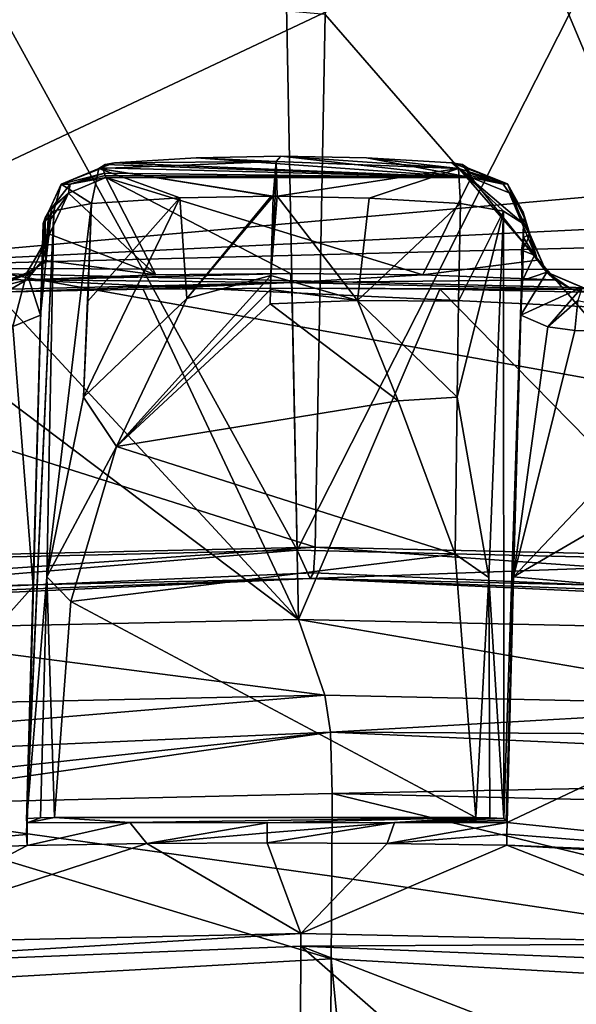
# Model space of a CAD drawing. Header units: millimetres. Extents: x -147 to 294, y -82 to 275.
# Tile 175 of 256: x 233.49 to 236.37, y 158.49 to 163.58. Entities that reach past the tile are written whole.
import ezdxf

# ---------------------------------------------------------------- set-up
doc = ezdxf.new("R2010")
doc.units = ezdxf.units.MM
doc.header["$LTSCALE"] = 67.506716
for name, color, linetype in [('1826', 7, 'CONTINUOUS'), ('1827', 7, 'CONTINUOUS'), ('3301', 7, 'CONTINUOUS'), ('3302', 7, 'CONTINUOUS'), ('3434', 7, 'CONTINUOUS'), ('3435', 7, 'CONTINUOUS'), ('3436', 7, 'CONTINUOUS'), ('3437', 7, 'CONTINUOUS'), ('3841', 7, 'CONTINUOUS'), ('3842', 7, 'CONTINUOUS'), ('3887', 7, 'CONTINUOUS'), ('3891', 7, 'CONTINUOUS'), ('3892', 7, 'CONTINUOUS'), ('3893', 7, 'CONTINUOUS'), ('3896', 7, 'CONTINUOUS'), ('3897', 7, 'CONTINUOUS'), ('3898', 7, 'CONTINUOUS'), ('3899', 7, 'CONTINUOUS'), ('3900', 7, 'CONTINUOUS'), ('3902', 7, 'CONTINUOUS'), ('3903', 7, 'CONTINUOUS'), ('3948', 7, 'CONTINUOUS'), ('3954', 7, 'CONTINUOUS'), ('3955', 7, 'CONTINUOUS'), ('3956', 7, 'CONTINUOUS'), ('3957', 7, 'CONTINUOUS'), ('3958', 7, 'CONTINUOUS'), ('3959', 7, 'CONTINUOUS'), ('3960', 7, 'CONTINUOUS'), ('3961', 7, 'CONTINUOUS'), ('3962', 7, 'CONTINUOUS'), ('3963', 7, 'CONTINUOUS'), ('3964', 7, 'CONTINUOUS'), ('3967', 7, 'CONTINUOUS'), ('3968', 7, 'CONTINUOUS'), ('3969', 7, 'CONTINUOUS'), ('3970', 7, 'CONTINUOUS'), ('3971', 7, 'CONTINUOUS'), ('3972', 7, 'CONTINUOUS'), ('3973', 7, 'CONTINUOUS'), ('3974', 7, 'CONTINUOUS'), ('3975', 7, 'CONTINUOUS'), ('3976', 7, 'CONTINUOUS'), ('3979', 7, 'CONTINUOUS'), ('3984', 7, 'CONTINUOUS'), ('3985', 7, 'CONTINUOUS'), ('3986', 7, 'CONTINUOUS'), ('3987', 7, 'CONTINUOUS'), ('3988', 7, 'CONTINUOUS'), ('3989', 7, 'CONTINUOUS'), ('4007', 7, 'CONTINUOUS'), ('4008', 7, 'CONTINUOUS'), ('4009', 7, 'CONTINUOUS'), ('4030', 7, 'CONTINUOUS'), ('761', 7, 'CONTINUOUS'), ('802', 7, 'CONTINUOUS')]:
    doc.layers.add(name, color=color, linetype=linetype)

msp = doc.modelspace()

# ---------------------------------------------------------------- linework, layer by layer
at = {"layer": '1826', "linetype": 'CONTINUOUS'}
for points in [[(235.0756, 163.6096, -23.0931), (222.8651, 164.705, -22.895), (235.0227, 160.8548, -23.5972), (235.0756, 163.6096, -23.0931)], [(235.0227, 160.8548, -23.5972), (222.8651, 164.705, -22.895), (232.5081, 160.7972, -23.4163), (235.0227, 160.8548, -23.5972)]]:
    msp.add_3dface(points, dxfattribs=at)
at = {"layer": '1827', "linetype": 'CONTINUOUS'}
for points in [[(235.1408, 166.4508, -22.4756), (235.0756, 163.6096, -23.0931), (237.5196, 160.7972, -23.944), (235.1408, 166.4508, -22.4756)], [(247.0596, 164.7051, -25.4426), (235.1408, 166.4508, -22.4756), (243.4814, 159.4562, -25.6096), (247.0596, 164.7051, -25.4426)], [(243.4814, 159.4562, -25.6096), (235.1408, 166.4508, -22.4756), (240.0061, 160.6226, -24.4588), (243.4814, 159.4562, -25.6096)], [(240.0061, 160.6226, -24.4588), (235.1408, 166.4508, -22.4756), (237.5196, 160.7972, -23.944), (240.0061, 160.6226, -24.4588)], [(235.0756, 163.6096, -23.0931), (235.0227, 160.8548, -23.5972), (237.5196, 160.7972, -23.944), (235.0756, 163.6096, -23.0931)]]:
    msp.add_3dface(points, dxfattribs=at)
at = {"layer": '3301', "linetype": 'CONTINUOUS'}
for points in [[(235.0227, 160.8548, -23.5972), (232.5081, 160.7972, -23.4163), (229.9816, 160.5039, -23.4704), (235.0227, 160.8548, -23.5972)], [(235.0227, 160.8548, -23.5972), (229.9816, 160.5039, -23.4704), (235.0136, 160.7213, -23.6824), (235.0227, 160.8548, -23.5972)], [(235.0136, 160.7213, -23.6824), (229.9816, 160.5039, -23.4704), (234.9971, 160.6922, -23.8374), (235.0136, 160.7213, -23.6824)], [(229.9816, 160.5039, -23.4704), (229.9903, 160.4632, -23.6452), (234.9971, 160.6922, -23.8374), (229.9816, 160.5039, -23.4704)], [(234.9971, 160.6922, -23.8374), (229.9903, 160.4632, -23.6452), (232.4983, 160.635, -23.6584), (234.9971, 160.6922, -23.8374)]]:
    msp.add_3dface(points, dxfattribs=at)
at = {"layer": '3302', "linetype": 'CONTINUOUS'}
for points in [[(235.0227, 160.8548, -23.5972), (235.0136, 160.7213, -23.6824), (239.9795, 160.5045, -24.5226), (235.0227, 160.8548, -23.5972)], [(237.5196, 160.7972, -23.944), (235.0227, 160.8548, -23.5972), (239.9795, 160.5045, -24.5226), (237.5196, 160.7972, -23.944)], [(235.0136, 160.7213, -23.6824), (234.9971, 160.6922, -23.8374), (239.9795, 160.5045, -24.5226), (235.0136, 160.7213, -23.6824)], [(239.9795, 160.5045, -24.5226), (234.9971, 160.6922, -23.8374), (239.9348, 160.4632, -24.6923), (239.9795, 160.5045, -24.5226)], [(239.9348, 160.4632, -24.6923), (234.9971, 160.6922, -23.8374), (237.4788, 160.635, -24.1829), (239.9348, 160.4632, -24.6923)]]:
    msp.add_3dface(points, dxfattribs=at)
at = {"layer": '3434', "linetype": 'CONTINUOUS'}
for points in [[(234.8637, 164.1835, -25.1161), (234.9298, 160.839, -24.4798), (233.1016, 164.1572, -24.9701), (234.8637, 164.1835, -25.1161)], [(234.9298, 160.839, -24.4798), (232.4273, 160.7813, -24.2992), (233.1016, 164.1572, -24.9701), (234.9298, 160.839, -24.4798)]]:
    msp.add_3dface(points, dxfattribs=at)
at = {"layer": '3435', "linetype": 'CONTINUOUS'}
for points in [[(232.4983, 160.635, -23.6584), (232.4273, 160.7813, -24.2992), (234.9298, 160.839, -24.4798), (232.4983, 160.635, -23.6584)], [(234.9971, 160.6922, -23.8374), (232.4983, 160.635, -23.6584), (234.9298, 160.839, -24.4798), (234.9971, 160.6922, -23.8374)]]:
    msp.add_3dface(points, dxfattribs=at)
at = {"layer": '3436', "linetype": 'CONTINUOUS'}
for points in [[(234.9971, 160.6922, -23.8374), (234.9298, 160.839, -24.4798), (237.4156, 160.7812, -24.8244), (234.9971, 160.6922, -23.8374)], [(237.4788, 160.635, -24.1829), (234.9971, 160.6922, -23.8374), (237.4156, 160.7812, -24.8244), (237.4788, 160.635, -24.1829)]]:
    msp.add_3dface(points, dxfattribs=at)
at = {"layer": '3437', "linetype": 'CONTINUOUS'}
for points in [[(234.9298, 160.839, -24.4798), (234.8637, 164.1835, -25.1161), (236.6156, 164.1571, -25.3401), (234.9298, 160.839, -24.4798)], [(237.4156, 160.7812, -24.8244), (234.9298, 160.839, -24.4798), (236.6156, 164.1571, -25.3401), (237.4156, 160.7812, -24.8244)]]:
    msp.add_3dface(points, dxfattribs=at)
at = {"layer": '3841', "linetype": 'CONTINUOUS'}
for points in [[(235.0162, 138.6168, -23.658), (237.0913, 138.5441, -23.9776), (235.1066, 158.726, -22.7989), (235.0162, 138.6168, -23.658)], [(235.1066, 158.726, -22.7989), (237.0913, 138.5441, -23.9776), (239.7069, 158.4645, -23.589), (235.1066, 158.726, -22.7989)]]:
    msp.add_3dface(points, dxfattribs=at)
at = {"layer": '3842', "linetype": 'CONTINUOUS'}
msp.add_3dface([(235.0162, 138.6168, -23.658), (235.1066, 158.726, -22.7989), (230.4278, 158.4627, -22.6139), (235.0162, 138.6168, -23.658)], dxfattribs=at)
at = {"layer": '3887', "linetype": 'CONTINUOUS'}
msp.add_3dface([(236.367, 161.9744, -25.4701), (236.3826, 162.1304, -25.3733), (237.2301, 161.9462, -25.583), (236.367, 161.9744, -25.4701)], dxfattribs=at)
at = {"layer": '3891', "linetype": 'CONTINUOUS'}
for points in [[(236.0876, 162.0545, -25.4177), (236.2281, 161.9948, -25.4487), (236.0496, 160.7008, -25.78), (236.0876, 162.0545, -25.4177)], [(236.2281, 161.9948, -25.4487), (236.367, 161.9744, -25.4701), (236.0496, 160.7008, -25.78), (236.2281, 161.9948, -25.4487)], [(236.367, 161.9744, -25.4701), (237.2301, 161.9462, -25.583), (236.0496, 160.7008, -25.78), (236.367, 161.9744, -25.4701)], [(237.2301, 161.9462, -25.583), (238.109, 161.9024, -25.7142), (236.0496, 160.7008, -25.78), (237.2301, 161.9462, -25.583)], [(238.109, 161.9024, -25.7142), (238.2829, 160.4993, -26.0919), (236.0496, 160.7008, -25.78), (238.109, 161.9024, -25.7142)], [(236.0496, 160.7008, -25.78), (238.2829, 160.4993, -26.0919), (236.017, 159.43, -26.0875), (236.0496, 160.7008, -25.78)], [(238.2829, 160.4993, -26.0919), (238.4114, 159.1815, -26.45), (236.017, 159.43, -26.0875), (238.2829, 160.4993, -26.0919)], [(236.017, 159.43, -26.0875), (238.4114, 159.1815, -26.45), (236.0157, 159.3701, -26.1011), (236.017, 159.43, -26.0875)], [(236.0157, 159.3701, -26.1011), (238.4114, 159.1815, -26.45), (236.0152, 159.3127, -26.1118), (236.0157, 159.3701, -26.1011)], [(236.0152, 159.3127, -26.1118), (238.4114, 159.1815, -26.45), (237.1825, 159.2647, -26.2649), (236.0152, 159.3127, -26.1118)]]:
    msp.add_3dface(points, dxfattribs=at)
at = {"layer": '3892', "linetype": 'CONTINUOUS'}
for points in [[(236.1319, 162.4718, -25.0067), (236.1576, 162.3643, -25.0569), (236.1175, 162.4312, -25.1089), (236.1319, 162.4718, -25.0067)], [(236.1175, 162.4312, -25.1089), (236.1576, 162.3643, -25.0569), (236.0909, 162.3902, -25.1955), (236.1175, 162.4312, -25.1089)], [(236.0909, 162.3902, -25.1955), (236.1576, 162.3643, -25.0569), (236.0956, 162.2337, -25.3275), (236.0909, 162.3902, -25.1955)], [(236.1576, 162.3643, -25.0569), (236.2217, 162.2761, -25.1154), (236.0956, 162.2337, -25.3275), (236.1576, 162.3643, -25.0569)], [(236.4052, 162.1998, -25.2024), (236.0876, 162.0545, -25.4177), (236.2217, 162.2761, -25.1154), (236.4052, 162.1998, -25.2024)], [(236.2217, 162.2761, -25.1154), (236.0876, 162.0545, -25.4177), (236.0956, 162.2337, -25.3275), (236.2217, 162.2761, -25.1154)], [(236.4052, 162.1998, -25.2024), (236.2281, 161.9948, -25.4487), (236.0876, 162.0545, -25.4177), (236.4052, 162.1998, -25.2024)], [(236.4052, 162.1998, -25.2024), (236.3826, 162.1304, -25.3733), (236.2281, 161.9948, -25.4487), (236.4052, 162.1998, -25.2024)], [(236.3826, 162.1304, -25.3733), (236.367, 161.9744, -25.4701), (236.2281, 161.9948, -25.4487), (236.3826, 162.1304, -25.3733)]]:
    msp.add_3dface(points, dxfattribs=at)
at = {"layer": '3893', "linetype": 'CONTINUOUS'}
for points in [[(236.1576, 162.3643, -25.0569), (236.1319, 162.4718, -25.0067), (236.1337, 162.4687, -24.9899), (236.1576, 162.3643, -25.0569)], [(236.135, 162.4735, -24.9723), (236.2212, 162.2772, -25.0093), (236.1337, 162.4687, -24.9899), (236.135, 162.4735, -24.9723)], [(236.2212, 162.2772, -25.0093), (236.1576, 162.3643, -25.0569), (236.1337, 162.4687, -24.9899), (236.2212, 162.2772, -25.0093)], [(236.2217, 162.2761, -25.1154), (236.1576, 162.3643, -25.0569), (236.2212, 162.2772, -25.0093), (236.2217, 162.2761, -25.1154)], [(236.4192, 162.1927, -25.0444), (236.2217, 162.2761, -25.1154), (236.2212, 162.2772, -25.0093), (236.4192, 162.1927, -25.0444)], [(236.4052, 162.1998, -25.2024), (236.2217, 162.2761, -25.1154), (236.4192, 162.1927, -25.0444), (236.4052, 162.1998, -25.2024)]]:
    msp.add_3dface(points, dxfattribs=at)
at = {"layer": '3896', "linetype": 'CONTINUOUS'}
for points in [[(234.9024, 162.1939, -24.7375), (234.9369, 160.4809, -24.4117), (235.6676, 162.1888, -24.8258), (234.9024, 162.1939, -24.7375)], [(234.9369, 160.4809, -24.4117), (237.4, 160.4264, -24.7533), (235.6676, 162.1888, -24.8258), (234.9369, 160.4809, -24.4117)], [(237.4, 160.4264, -24.7533), (236.4314, 162.174, -24.9292), (235.6676, 162.1888, -24.8258), (237.4, 160.4264, -24.7533)]]:
    msp.add_3dface(points, dxfattribs=at)
at = {"layer": '3897', "linetype": 'CONTINUOUS'}
for points in [[(237.4, 160.4264, -24.7533), (234.9369, 160.4809, -24.4117), (237.5336, 160.035, -23.45), (237.4, 160.4264, -24.7533)], [(234.9369, 160.4809, -24.4117), (235.0739, 160.0897, -23.1097), (237.5336, 160.035, -23.45), (234.9369, 160.4809, -24.4117)]]:
    msp.add_3dface(points, dxfattribs=at)
at = {"layer": '3898', "linetype": 'CONTINUOUS'}
for points in [[(235.0739, 160.0897, -23.1097), (234.9369, 160.4809, -24.4117), (232.458, 160.4264, -24.2327), (235.0739, 160.0897, -23.1097)], [(232.5974, 160.0351, -22.9303), (235.0739, 160.0897, -23.1097), (232.458, 160.4264, -24.2327), (232.5974, 160.0351, -22.9303)]]:
    msp.add_3dface(points, dxfattribs=at)
at = {"layer": '3899', "linetype": 'CONTINUOUS'}
for points in [[(235.0739, 160.0897, -23.1097), (232.5974, 160.0351, -22.9303), (230.1236, 159.6771, -22.6495), (235.0739, 160.0897, -23.1097)], [(235.1018, 159.8972, -22.8446), (235.0739, 160.0897, -23.1097), (230.1236, 159.6771, -22.6495), (235.1018, 159.8972, -22.8446)], [(230.1485, 159.3608, -22.5632), (235.1018, 159.8972, -22.8446), (230.1236, 159.6771, -22.6495), (230.1485, 159.3608, -22.5632)], [(232.4807, 159.5187, -22.5714), (235.1018, 159.8972, -22.8446), (230.1485, 159.3608, -22.5632), (232.4807, 159.5187, -22.5714)], [(235.1112, 159.5808, -22.7557), (235.1018, 159.8972, -22.8446), (232.4807, 159.5187, -22.5714), (235.1112, 159.5808, -22.7557)]]:
    msp.add_3dface(points, dxfattribs=at)
at = {"layer": '3900', "linetype": 'CONTINUOUS'}
for points in [[(237.5336, 160.035, -23.45), (235.0739, 160.0897, -23.1097), (235.1018, 159.8972, -22.8446), (237.5336, 160.035, -23.45)], [(239.9664, 159.872, -23.9516), (237.5336, 160.035, -23.45), (235.1018, 159.8972, -22.8446), (239.9664, 159.872, -23.9516)], [(239.9664, 159.872, -23.9516), (235.1018, 159.8972, -22.8446), (240.0114, 159.6771, -23.6907), (239.9664, 159.872, -23.9516)], [(235.1018, 159.8972, -22.8446), (235.1112, 159.5808, -22.7557), (240.0114, 159.6771, -23.6907), (235.1018, 159.8972, -22.8446)], [(240.0114, 159.6771, -23.6907), (235.1112, 159.5808, -22.7557), (237.7224, 159.5187, -23.1233), (240.0114, 159.6771, -23.6907)]]:
    msp.add_3dface(points, dxfattribs=at)
at = {"layer": '3902', "linetype": 'CONTINUOUS'}
for points in [[(239.7069, 158.4645, -23.589), (235.1112, 159.5808, -22.7557), (235.1087, 159.1529, -22.779), (239.7069, 158.4645, -23.589)], [(235.1112, 159.5808, -22.7557), (239.7069, 158.4645, -23.589), (237.7224, 159.5187, -23.1233), (235.1112, 159.5808, -22.7557)], [(235.1066, 158.726, -22.7989), (239.7069, 158.4645, -23.589), (235.1087, 159.1529, -22.779), (235.1066, 158.726, -22.7989)]]:
    msp.add_3dface(points, dxfattribs=at)
at = {"layer": '3903', "linetype": 'CONTINUOUS'}
for points in [[(235.1112, 159.5808, -22.7557), (232.4807, 159.5187, -22.5714), (235.1087, 159.1529, -22.779), (235.1112, 159.5808, -22.7557)], [(230.4278, 158.4627, -22.6139), (235.1066, 158.726, -22.7989), (232.4807, 159.5187, -22.5714), (230.4278, 158.4627, -22.6139)], [(232.4807, 159.5187, -22.5714), (235.1066, 158.726, -22.7989), (235.1087, 159.1529, -22.779), (232.4807, 159.5187, -22.5714)]]:
    msp.add_3dface(points, dxfattribs=at)
at = {"layer": '3948', "linetype": 'CONTINUOUS'}
for points in [[(233.5322, 159.3125, -25.8494), (232.5631, 158.8044, -24.117), (232.3212, 159.263, -25.7545), (233.5322, 159.3125, -25.8494)], [(234.9483, 158.856, -24.2862), (232.5631, 158.8044, -24.117), (234.1512, 159.3227, -25.8967), (234.9483, 158.856, -24.2862)], [(234.1512, 159.3227, -25.8967), (232.5631, 158.8044, -24.117), (233.5322, 159.3125, -25.8494), (234.1512, 159.3227, -25.8967)], [(234.7742, 159.3262, -25.9568), (234.9483, 158.856, -24.2862), (234.1512, 159.3227, -25.8967), (234.7742, 159.3262, -25.9568)], [(235.3958, 159.3227, -26.0277), (234.9483, 158.856, -24.2862), (234.7742, 159.3262, -25.9568), (235.3958, 159.3227, -26.0277)], [(236.0152, 159.3127, -26.1118), (234.9483, 158.856, -24.2862), (235.3958, 159.3227, -26.0277), (236.0152, 159.3127, -26.1118)], [(234.9483, 158.856, -24.2862), (236.0152, 159.3127, -26.1118), (237.3201, 158.8043, -24.6178), (234.9483, 158.856, -24.2862)], [(236.0152, 159.3127, -26.1118), (237.1825, 159.2647, -26.2649), (237.3201, 158.8043, -24.6178), (236.0152, 159.3127, -26.1118)]]:
    msp.add_3dface(points, dxfattribs=at)
at = {"layer": '3954', "linetype": 'CONTINUOUS'}
for points in [[(233.644, 162.4718, -24.7447), (233.5303, 162.2735, -24.8339), (233.6457, 162.4686, -24.728), (233.644, 162.4718, -24.7447)], [(233.6457, 162.4686, -24.728), (233.5303, 162.2735, -24.8339), (233.5557, 162.2768, -24.7287), (233.6457, 162.4686, -24.728)], [(233.6481, 162.4735, -24.7104), (233.6457, 162.4686, -24.728), (233.5557, 162.2768, -24.7287), (233.6481, 162.4735, -24.7104)], [(233.3359, 162.1998, -24.8791), (233.355, 162.1928, -24.7223), (233.5303, 162.2735, -24.8339), (233.3359, 162.1998, -24.8791)], [(233.5303, 162.2735, -24.8339), (233.355, 162.1928, -24.7223), (233.5557, 162.2768, -24.7287), (233.5303, 162.2735, -24.8339)]]:
    msp.add_3dface(points, dxfattribs=at)
at = {"layer": '3955', "linetype": 'CONTINUOUS'}
for points in [[(233.6472, 162.5429, -24.8048), (233.6598, 162.6089, -24.8582), (233.6296, 162.3281, -24.9877), (233.6472, 162.5429, -24.8048)], [(233.644, 162.4718, -24.7447), (233.6472, 162.5429, -24.8048), (233.6296, 162.3281, -24.9877), (233.644, 162.4718, -24.7447)], [(233.5303, 162.2735, -24.8339), (233.644, 162.4718, -24.7447), (233.6296, 162.3281, -24.9877), (233.5303, 162.2735, -24.8339)], [(233.6016, 162.0544, -25.156), (233.5303, 162.2735, -24.8339), (233.6296, 162.3281, -24.9877), (233.6016, 162.0544, -25.156)], [(233.3359, 162.1998, -24.8791), (233.5303, 162.2735, -24.8339), (233.4583, 161.9951, -25.1572), (233.3359, 162.1998, -24.8791)], [(233.4583, 161.9951, -25.1572), (233.5303, 162.2735, -24.8339), (233.6016, 162.0544, -25.156), (233.4583, 161.9951, -25.1572)]]:
    msp.add_3dface(points, dxfattribs=at)
at = {"layer": '3956', "linetype": 'CONTINUOUS'}
for points in [[(233.9404, 162.7663, -24.7975), (233.7554, 162.7329, -24.8724), (233.7458, 162.6853, -24.7615), (233.9404, 162.7663, -24.7975)], [(233.9327, 162.7883, -24.8755), (233.7554, 162.7329, -24.8724), (233.9367, 162.7772, -24.8363), (233.9327, 162.7883, -24.8755)], [(233.9367, 162.7772, -24.8363), (233.7554, 162.7329, -24.8724), (233.9404, 162.7663, -24.7975), (233.9367, 162.7772, -24.8363)], [(233.7554, 162.7329, -24.8724), (233.6429, 162.588, -24.9014), (233.7458, 162.6853, -24.7615), (233.7554, 162.7329, -24.8724)], [(233.6429, 162.588, -24.9014), (233.6598, 162.6089, -24.8582), (233.7458, 162.6853, -24.7615), (233.6429, 162.588, -24.9014)], [(233.6472, 162.5429, -24.8048), (233.6481, 162.4735, -24.7104), (233.7458, 162.6853, -24.7615), (233.6472, 162.5429, -24.8048)], [(233.6598, 162.6089, -24.8582), (233.6472, 162.5429, -24.8048), (233.7458, 162.6853, -24.7615), (233.6598, 162.6089, -24.8582)], [(233.644, 162.4718, -24.7447), (233.6481, 162.4735, -24.7104), (233.6472, 162.5429, -24.8048), (233.644, 162.4718, -24.7447)], [(233.644, 162.4718, -24.7447), (233.6457, 162.4686, -24.728), (233.6481, 162.4735, -24.7104), (233.644, 162.4718, -24.7447)]]:
    msp.add_3dface(points, dxfattribs=at)
at = {"layer": '3957', "linetype": 'CONTINUOUS'}
for points in [[(233.6296, 162.3281, -24.9877), (233.6598, 162.6089, -24.8582), (233.6429, 162.588, -24.9014), (233.6296, 162.3281, -24.9877)], [(233.8245, 161.6301, -25.6944), (233.6341, 160.7017, -25.7973), (233.8645, 162.6322, -25.4252), (233.8245, 161.6301, -25.6944)], [(233.8645, 162.6322, -25.4252), (233.6341, 160.7017, -25.7973), (233.6709, 162.5933, -25.2657), (233.8645, 162.6322, -25.4252)], [(233.8456, 162.1269, -25.5633), (233.8245, 161.6301, -25.6944), (233.8645, 162.6322, -25.4252), (233.8456, 162.1269, -25.5633)], [(233.5289, 159.4405, -25.863), (233.6151, 162.5282, -25.0268), (233.6709, 162.5933, -25.2657), (233.5289, 159.4405, -25.863)], [(233.5312, 159.4522, -25.9052), (233.5289, 159.4405, -25.863), (233.6709, 162.5933, -25.2657), (233.5312, 159.4522, -25.9052)], [(233.6341, 160.7017, -25.7973), (233.5312, 159.4522, -25.9052), (233.6709, 162.5933, -25.2657), (233.6341, 160.7017, -25.7973)], [(233.6016, 162.0544, -25.156), (233.6296, 162.3281, -24.9877), (233.6255, 162.5585, -24.9629), (233.6016, 162.0544, -25.156)], [(233.6151, 162.5282, -25.0268), (233.6016, 162.0544, -25.156), (233.6255, 162.5585, -24.9629), (233.6151, 162.5282, -25.0268)], [(233.6296, 162.3281, -24.9877), (233.6429, 162.588, -24.9014), (233.6255, 162.5585, -24.9629), (233.6296, 162.3281, -24.9877)], [(233.5316, 159.4287, -25.821), (233.6151, 162.5282, -25.0268), (233.5289, 159.4405, -25.863), (233.5316, 159.4287, -25.821)], [(233.6016, 162.0544, -25.156), (233.6151, 162.5282, -25.0268), (233.5316, 159.4287, -25.821), (233.6016, 162.0544, -25.156)], [(233.5636, 160.6512, -25.5173), (233.6016, 162.0544, -25.156), (233.5316, 159.4287, -25.821), (233.5636, 160.6512, -25.5173)]]:
    msp.add_3dface(points, dxfattribs=at)
at = {"layer": '3958', "linetype": 'CONTINUOUS'}
for points in [[(233.9219, 162.8171, -24.9777), (233.9031, 162.8134, -25.2899), (233.7085, 162.7324, -24.9791), (233.9219, 162.8171, -24.9777)], [(233.9031, 162.8134, -25.2899), (233.8645, 162.6322, -25.4252), (233.7085, 162.7324, -24.9791), (233.9031, 162.8134, -25.2899)], [(233.9843, 162.843, -25.0774), (233.9031, 162.8134, -25.2899), (233.9359, 162.8333, -25.0375), (233.9843, 162.843, -25.0774)], [(233.9359, 162.8333, -25.0375), (233.9031, 162.8134, -25.2899), (233.9219, 162.8171, -24.9777), (233.9359, 162.8333, -25.0375)], [(233.6709, 162.5933, -25.2657), (233.6151, 162.5282, -25.0268), (233.7085, 162.7324, -24.9791), (233.6709, 162.5933, -25.2657)], [(233.8645, 162.6322, -25.4252), (233.6709, 162.5933, -25.2657), (233.7085, 162.7324, -24.9791), (233.8645, 162.6322, -25.4252)]]:
    msp.add_3dface(points, dxfattribs=at)
at = {"layer": '3959', "linetype": 'CONTINUOUS'}
for points in [[(234.821, 162.8493, -25.5135), (233.9843, 162.843, -25.0774), (234.4071, 162.8679, -25.2114), (234.821, 162.8493, -25.5135)], [(234.8447, 162.8763, -25.2876), (234.821, 162.8493, -25.5135), (234.4071, 162.8679, -25.2114), (234.8447, 162.8763, -25.2876)], [(233.8645, 162.6322, -25.4252), (233.9031, 162.8134, -25.2899), (234.3222, 162.6605, -25.5703), (233.8645, 162.6322, -25.4252)], [(233.9031, 162.8134, -25.2899), (233.9843, 162.843, -25.0774), (234.821, 162.8493, -25.5135), (233.9031, 162.8134, -25.2899)], [(234.8061, 162.6703, -25.6548), (233.9031, 162.8134, -25.2899), (234.821, 162.8493, -25.5135), (234.8061, 162.6703, -25.6548)], [(234.3222, 162.6605, -25.5703), (233.9031, 162.8134, -25.2899), (234.7959, 162.6703, -25.6537), (234.3222, 162.6605, -25.5703)], [(234.7959, 162.6703, -25.6537), (233.9031, 162.8134, -25.2899), (234.8061, 162.6703, -25.6548), (234.7959, 162.6703, -25.6537)]]:
    msp.add_3dface(points, dxfattribs=at)
at = {"layer": '3960', "linetype": 'CONTINUOUS'}
for points in [[(233.8245, 161.6301, -25.6944), (233.8456, 162.1269, -25.5633), (234.3222, 162.6605, -25.5703), (233.8245, 161.6301, -25.6944)], [(233.8245, 161.6301, -25.6944), (234.3222, 162.6605, -25.5703), (234.3587, 162.1411, -25.7309), (233.8245, 161.6301, -25.6944)], [(233.8456, 162.1269, -25.5633), (233.8645, 162.6322, -25.4252), (234.3222, 162.6605, -25.5703), (233.8456, 162.1269, -25.5633)], [(234.3222, 162.6605, -25.5703), (234.7959, 162.6703, -25.6537), (234.3587, 162.1411, -25.7309), (234.3222, 162.6605, -25.5703)], [(234.7959, 162.6703, -25.6537), (234.8061, 162.6703, -25.6548), (234.3587, 162.1411, -25.7309), (234.7959, 162.6703, -25.6537)], [(234.3587, 162.1411, -25.7309), (234.8061, 162.6703, -25.6548), (234.7936, 162.2595, -25.7722), (234.3587, 162.1411, -25.7309)]]:
    msp.add_3dface(points, dxfattribs=at)
at = {"layer": '3961', "linetype": 'CONTINUOUS'}
for points in [[(234.3587, 162.1411, -25.7309), (234.7936, 162.2595, -25.7722), (233.9955, 161.3754, -25.7857), (234.3587, 162.1411, -25.7309)], [(233.9955, 161.3754, -25.7857), (234.7936, 162.2595, -25.7722), (234.7917, 162.1871, -25.7893), (233.9955, 161.3754, -25.7857)], [(233.8245, 161.6301, -25.6944), (234.3587, 162.1411, -25.7309), (233.9955, 161.3754, -25.7857), (233.8245, 161.6301, -25.6944)], [(234.7906, 162.1133, -25.7997), (233.9955, 161.3754, -25.7857), (234.7917, 162.1871, -25.7893), (234.7906, 162.1133, -25.7997)], [(233.6341, 160.7017, -25.7973), (233.8245, 161.6301, -25.6944), (233.9955, 161.3754, -25.7857), (233.6341, 160.7017, -25.7973)], [(233.7586, 160.5729, -25.8366), (233.6341, 160.7017, -25.7973), (233.9955, 161.3754, -25.7857), (233.7586, 160.5729, -25.8366)], [(233.5312, 159.4522, -25.9052), (233.6341, 160.7017, -25.7973), (233.602, 159.4549, -25.9224), (233.5312, 159.4522, -25.9052)], [(233.602, 159.4549, -25.9224), (233.6341, 160.7017, -25.7973), (233.6741, 159.4558, -25.9333), (233.602, 159.4549, -25.9224)], [(233.6741, 159.4558, -25.9333), (233.6341, 160.7017, -25.7973), (233.7586, 160.5729, -25.8366), (233.6741, 159.4558, -25.9333)]]:
    msp.add_3dface(points, dxfattribs=at)
at = {"layer": '3962', "linetype": 'CONTINUOUS'}
for points in [[(233.5316, 159.4287, -25.821), (233.5289, 159.4405, -25.863), (233.5312, 159.4522, -25.9052), (233.5316, 159.4287, -25.821)], [(233.5316, 159.4287, -25.821), (233.5312, 159.4522, -25.9052), (233.602, 159.4549, -25.9224), (233.5316, 159.4287, -25.821)], [(233.5316, 159.4287, -25.821), (233.602, 159.4549, -25.9224), (233.6741, 159.4558, -25.9333), (233.5316, 159.4287, -25.821)], [(233.5316, 159.4287, -25.821), (233.6741, 159.4558, -25.9333), (234.0632, 159.4311, -25.8857), (233.5316, 159.4287, -25.821)], [(234.0632, 159.4311, -25.8857), (233.6741, 159.4558, -25.9333), (235.8549, 159.4558, -26.1629), (234.0632, 159.4311, -25.8857)], [(234.7747, 159.4285, -25.9512), (234.0632, 159.4311, -25.8857), (235.8549, 159.4558, -26.1629), (234.7747, 159.4285, -25.9512)], [(235.4344, 159.4305, -26.0279), (234.7747, 159.4285, -25.9512), (235.8549, 159.4558, -26.1629), (235.4344, 159.4305, -26.0279)], [(235.9276, 159.4549, -26.1673), (235.4344, 159.4305, -26.0279), (235.8549, 159.4558, -26.1629), (235.9276, 159.4549, -26.1673)], [(236.0004, 159.4522, -26.1652), (235.4344, 159.4305, -26.0279), (235.9276, 159.4549, -26.1673), (236.0004, 159.4522, -26.1652)], [(236.011, 159.4412, -26.1268), (235.4344, 159.4305, -26.0279), (236.0004, 159.4522, -26.1652), (236.011, 159.4412, -26.1268)], [(236.017, 159.43, -26.0875), (235.4344, 159.4305, -26.0279), (236.011, 159.4412, -26.1268), (236.017, 159.43, -26.0875)]]:
    msp.add_3dface(points, dxfattribs=at)
at = {"layer": '3963', "linetype": 'CONTINUOUS'}
for points in [[(233.5316, 159.4287, -25.821), (233.5322, 159.3125, -25.8494), (233.5297, 159.3684, -25.8356), (233.5316, 159.4287, -25.821)], [(233.5322, 159.3125, -25.8494), (233.5316, 159.4287, -25.821), (234.0632, 159.4311, -25.8857), (233.5322, 159.3125, -25.8494)], [(234.1512, 159.3227, -25.8967), (233.5322, 159.3125, -25.8494), (234.0632, 159.4311, -25.8857), (234.1512, 159.3227, -25.8967)], [(234.1512, 159.3227, -25.8967), (234.0632, 159.4311, -25.8857), (234.7747, 159.4285, -25.9512), (234.1512, 159.3227, -25.8967)], [(234.1512, 159.3227, -25.8967), (234.7747, 159.4285, -25.9512), (234.7744, 159.3772, -25.9541), (234.1512, 159.3227, -25.8967)], [(234.7742, 159.3262, -25.9568), (234.1512, 159.3227, -25.8967), (234.7744, 159.3772, -25.9541), (234.7742, 159.3262, -25.9568)]]:
    msp.add_3dface(points, dxfattribs=at)
at = {"layer": '3964', "linetype": 'CONTINUOUS'}
for points in [[(233.4583, 161.9951, -25.1572), (233.6016, 162.0544, -25.156), (233.5636, 160.6512, -25.5173), (233.4583, 161.9951, -25.1572)], [(232.3212, 159.263, -25.7545), (233.4583, 161.9951, -25.1572), (233.5636, 160.6512, -25.5173), (232.3212, 159.263, -25.7545)], [(232.3212, 159.263, -25.7545), (233.5636, 160.6512, -25.5173), (233.5297, 159.3684, -25.8356), (232.3212, 159.263, -25.7545)], [(233.5636, 160.6512, -25.5173), (233.5316, 159.4287, -25.821), (233.5297, 159.3684, -25.8356), (233.5636, 160.6512, -25.5173)], [(233.5322, 159.3125, -25.8494), (232.3212, 159.263, -25.7545), (233.5297, 159.3684, -25.8356), (233.5322, 159.3125, -25.8494)]]:
    msp.add_3dface(points, dxfattribs=at)
at = {"layer": '3967', "linetype": 'CONTINUOUS'}
for points in [[(235.3958, 159.3227, -26.0277), (234.7742, 159.3262, -25.9568), (235.4344, 159.4305, -26.0279), (235.3958, 159.3227, -26.0277)], [(235.4344, 159.4305, -26.0279), (234.7742, 159.3262, -25.9568), (234.7744, 159.3772, -25.9541), (235.4344, 159.4305, -26.0279)], [(234.7747, 159.4285, -25.9512), (235.4344, 159.4305, -26.0279), (234.7744, 159.3772, -25.9541), (234.7747, 159.4285, -25.9512)], [(236.017, 159.43, -26.0875), (235.3958, 159.3227, -26.0277), (235.4344, 159.4305, -26.0279), (236.017, 159.43, -26.0875)], [(236.017, 159.43, -26.0875), (236.0157, 159.3701, -26.1011), (235.3958, 159.3227, -26.0277), (236.017, 159.43, -26.0875)], [(236.0157, 159.3701, -26.1011), (236.0152, 159.3127, -26.1118), (235.3958, 159.3227, -26.0277), (236.0157, 159.3701, -26.1011)]]:
    msp.add_3dface(points, dxfattribs=at)
at = {"layer": '3968', "linetype": 'CONTINUOUS'}
for points in [[(235.7745, 162.6322, -25.6263), (235.9984, 162.5929, -25.5092), (235.7642, 162.1269, -25.7653), (235.7745, 162.6322, -25.6263)], [(235.7642, 162.1269, -25.7653), (235.9984, 162.5929, -25.5092), (235.7575, 161.6302, -25.8979), (235.7642, 162.1269, -25.7653)], [(235.7575, 161.6302, -25.8979), (235.9984, 162.5929, -25.5092), (235.9225, 160.6985, -26.0386), (235.7575, 161.6302, -25.8979)], [(235.9984, 162.5929, -25.5092), (236.0004, 159.4522, -26.1652), (235.9225, 160.6985, -26.0386), (235.9984, 162.5929, -25.5092)], [(236.1018, 162.5262, -25.2843), (236.0004, 159.4522, -26.1652), (235.9984, 162.5929, -25.5092), (236.1018, 162.5262, -25.2843)], [(236.011, 159.4412, -26.1268), (236.0004, 159.4522, -26.1652), (236.1018, 162.5262, -25.2843), (236.011, 159.4412, -26.1268)], [(236.0876, 162.0545, -25.4177), (236.011, 159.4412, -26.1268), (236.1018, 162.5262, -25.2843), (236.0876, 162.0545, -25.4177)], [(236.0956, 162.2337, -25.3275), (236.0876, 162.0545, -25.4177), (236.1018, 162.5262, -25.2843), (236.0956, 162.2337, -25.3275)], [(236.101, 162.4559, -25.2413), (236.0956, 162.2337, -25.3275), (236.1018, 162.5262, -25.2843), (236.101, 162.4559, -25.2413)], [(236.0909, 162.3902, -25.1955), (236.0956, 162.2337, -25.3275), (236.101, 162.4559, -25.2413), (236.0909, 162.3902, -25.1955)], [(236.0876, 162.0545, -25.4177), (236.0496, 160.7008, -25.78), (236.011, 159.4412, -26.1268), (236.0876, 162.0545, -25.4177)], [(236.0496, 160.7008, -25.78), (236.017, 159.43, -26.0875), (236.011, 159.4412, -26.1268), (236.0496, 160.7008, -25.78)]]:
    msp.add_3dface(points, dxfattribs=at)
at = {"layer": '3969', "linetype": 'CONTINUOUS'}
for points in [[(235.9963, 162.7329, -25.1084), (235.8223, 162.7883, -25.0745), (235.8265, 162.7772, -25.0353), (235.9963, 162.7329, -25.1084)], [(235.8309, 162.7663, -24.9966), (235.9963, 162.7329, -25.1084), (235.8265, 162.7772, -25.0353), (235.8309, 162.7663, -24.9966)], [(236.027, 162.6873, -25.002), (235.9963, 162.7329, -25.1084), (235.8309, 162.7663, -24.9966), (236.027, 162.6873, -25.002)], [(236.1003, 162.588, -25.1601), (235.9963, 162.7329, -25.1084), (236.027, 162.6873, -25.002), (236.1003, 162.588, -25.1601)], [(236.135, 162.4735, -24.9723), (236.1003, 162.588, -25.1601), (236.027, 162.6873, -25.002), (236.135, 162.4735, -24.9723)], [(236.1003, 162.588, -25.1601), (236.135, 162.4735, -24.9723), (236.1043, 162.5597, -25.2248), (236.1003, 162.588, -25.1601)], [(236.135, 162.4735, -24.9723), (236.1018, 162.5262, -25.2843), (236.1043, 162.5597, -25.2248), (236.135, 162.4735, -24.9723)], [(236.1319, 162.4718, -25.0067), (236.101, 162.4559, -25.2413), (236.1018, 162.5262, -25.2843), (236.1319, 162.4718, -25.0067)], [(236.1337, 162.4687, -24.9899), (236.1319, 162.4718, -25.0067), (236.1018, 162.5262, -25.2843), (236.1337, 162.4687, -24.9899)], [(236.135, 162.4735, -24.9723), (236.1337, 162.4687, -24.9899), (236.1018, 162.5262, -25.2843), (236.135, 162.4735, -24.9723)], [(236.1175, 162.4312, -25.1089), (236.0909, 162.3902, -25.1955), (236.101, 162.4559, -25.2413), (236.1175, 162.4312, -25.1089)], [(236.1319, 162.4718, -25.0067), (236.1175, 162.4312, -25.1089), (236.101, 162.4559, -25.2413), (236.1319, 162.4718, -25.0067)]]:
    msp.add_3dface(points, dxfattribs=at)
at = {"layer": '3970', "linetype": 'CONTINUOUS'}
for points in [[(235.8223, 162.7883, -25.0745), (235.9963, 162.7329, -25.1084), (235.8115, 162.8171, -25.1767), (235.8223, 162.7883, -25.0745)], [(235.8115, 162.8171, -25.1767), (235.9963, 162.7329, -25.1084), (236.0193, 162.7331, -25.2222), (235.8115, 162.8171, -25.1767)], [(235.9963, 162.7329, -25.1084), (236.1003, 162.588, -25.1601), (236.0193, 162.7331, -25.2222), (235.9963, 162.7329, -25.1084)], [(236.1043, 162.5597, -25.2248), (236.1018, 162.5262, -25.2843), (236.0193, 162.7331, -25.2222), (236.1043, 162.5597, -25.2248)], [(236.1003, 162.588, -25.1601), (236.1043, 162.5597, -25.2248), (236.0193, 162.7331, -25.2222), (236.1003, 162.588, -25.1601)]]:
    msp.add_3dface(points, dxfattribs=at)
at = {"layer": '3971', "linetype": 'CONTINUOUS'}
for points in [[(234.4071, 162.8679, -25.2114), (233.9843, 162.843, -25.0774), (235.8309, 162.7663, -24.9966), (234.4071, 162.8679, -25.2114)], [(234.8447, 162.8763, -25.2876), (234.4071, 162.8679, -25.2114), (235.8309, 162.7663, -24.9966), (234.8447, 162.8763, -25.2876)], [(234.8447, 162.8763, -25.2876), (235.8309, 162.7663, -24.9966), (235.2884, 162.8679, -25.3042), (234.8447, 162.8763, -25.2876)], [(235.2884, 162.8679, -25.3042), (235.8309, 162.7663, -24.9966), (235.7298, 162.843, -25.2612), (235.2884, 162.8679, -25.3042)], [(233.9359, 162.8333, -25.0375), (233.9219, 162.8171, -24.9777), (235.8309, 162.7663, -24.9966), (233.9359, 162.8333, -25.0375)], [(233.9219, 162.8171, -24.9777), (233.9327, 162.7883, -24.8755), (235.8309, 162.7663, -24.9966), (233.9219, 162.8171, -24.9777)], [(233.9843, 162.843, -25.0774), (233.9359, 162.8333, -25.0375), (235.8309, 162.7663, -24.9966), (233.9843, 162.843, -25.0774)], [(235.7298, 162.843, -25.2612), (235.8309, 162.7663, -24.9966), (235.7848, 162.8332, -25.232), (235.7298, 162.843, -25.2612)], [(235.8265, 162.7772, -25.0353), (235.8223, 162.7883, -25.0745), (235.7848, 162.8332, -25.232), (235.8265, 162.7772, -25.0353)], [(235.8223, 162.7883, -25.0745), (235.8115, 162.8171, -25.1767), (235.7848, 162.8332, -25.232), (235.8223, 162.7883, -25.0745)], [(235.8309, 162.7663, -24.9966), (235.8265, 162.7772, -25.0353), (235.7848, 162.8332, -25.232), (235.8309, 162.7663, -24.9966)], [(233.9327, 162.7883, -24.8755), (233.9367, 162.7772, -24.8363), (235.8309, 162.7663, -24.9966), (233.9327, 162.7883, -24.8755)], [(233.9367, 162.7772, -24.8363), (233.9404, 162.7663, -24.7975), (235.8309, 162.7663, -24.9966), (233.9367, 162.7772, -24.8363)]]:
    msp.add_3dface(points, dxfattribs=at)
at = {"layer": '3972', "linetype": 'CONTINUOUS'}
for points in [[(233.9404, 162.7663, -24.7975), (233.7458, 162.6853, -24.7615), (234.199, 162.2624, -24.7279), (233.9404, 162.7663, -24.7975)], [(235.8309, 162.7663, -24.9966), (233.9404, 162.7663, -24.7975), (235.5798, 162.2627, -24.8733), (235.8309, 162.7663, -24.9966)], [(235.5798, 162.2627, -24.8733), (233.9404, 162.7663, -24.7975), (234.8956, 162.2694, -24.8026), (235.5798, 162.2627, -24.8733)], [(234.8956, 162.2694, -24.8026), (233.9404, 162.7663, -24.7975), (234.199, 162.2624, -24.7279), (234.8956, 162.2694, -24.8026)], [(236.1742, 162.3394, -24.9506), (235.8309, 162.7663, -24.9966), (235.5798, 162.2627, -24.8733), (236.1742, 162.3394, -24.9506)], [(236.027, 162.6873, -25.002), (235.8309, 162.7663, -24.9966), (236.1742, 162.3394, -24.9506), (236.027, 162.6873, -25.002)], [(233.7458, 162.6853, -24.7615), (233.6481, 162.4735, -24.7104), (234.199, 162.2624, -24.7279), (233.7458, 162.6853, -24.7615)], [(236.135, 162.4735, -24.9723), (236.027, 162.6873, -25.002), (236.1742, 162.3394, -24.9506), (236.135, 162.4735, -24.9723)], [(234.199, 162.2624, -24.7279), (233.6481, 162.4735, -24.7104), (233.6143, 162.3394, -24.6811), (234.199, 162.2624, -24.7279)], [(233.5304, 162.2367, -24.6525), (234.199, 162.2624, -24.7279), (233.6143, 162.3394, -24.6811), (233.5304, 162.2367, -24.6525)], [(236.2621, 162.2367, -24.9402), (236.1742, 162.3394, -24.9506), (235.5798, 162.2627, -24.8733), (236.2621, 162.2367, -24.9402)]]:
    msp.add_3dface(points, dxfattribs=at)
at = {"layer": '3973', "linetype": 'CONTINUOUS'}
for points in [[(236.2212, 162.2772, -25.0093), (236.135, 162.4735, -24.9723), (236.1742, 162.3394, -24.9506), (236.2212, 162.2772, -25.0093)], [(236.2212, 162.2772, -25.0093), (236.1742, 162.3394, -24.9506), (236.2621, 162.2367, -24.9402), (236.2212, 162.2772, -25.0093)], [(236.4192, 162.1927, -25.0444), (236.2212, 162.2772, -25.0093), (236.3497, 162.1896, -24.93), (236.4192, 162.1927, -25.0444)], [(236.2212, 162.2772, -25.0093), (236.2621, 162.2367, -24.9402), (236.3497, 162.1896, -24.93), (236.2212, 162.2772, -25.0093)], [(236.4314, 162.174, -24.9292), (236.4192, 162.1927, -25.0444), (236.3497, 162.1896, -24.93), (236.4314, 162.174, -24.9292)]]:
    msp.add_3dface(points, dxfattribs=at)
at = {"layer": '3974', "linetype": 'CONTINUOUS'}
for points in [[(235.5798, 162.2627, -24.8733), (234.8956, 162.2694, -24.8026), (234.898, 162.2227, -24.7801), (235.5798, 162.2627, -24.8733)], [(236.2621, 162.2367, -24.9402), (235.5798, 162.2627, -24.8733), (234.898, 162.2227, -24.7801), (236.2621, 162.2367, -24.9402)], [(236.3497, 162.1896, -24.93), (236.2621, 162.2367, -24.9402), (234.898, 162.2227, -24.7801), (236.3497, 162.1896, -24.93)], [(234.9024, 162.1939, -24.7375), (236.3497, 162.1896, -24.93), (234.898, 162.2227, -24.7801), (234.9024, 162.1939, -24.7375)], [(234.9024, 162.1939, -24.7375), (235.6676, 162.1888, -24.8258), (236.3497, 162.1896, -24.93), (234.9024, 162.1939, -24.7375)], [(235.6676, 162.1888, -24.8258), (236.4314, 162.174, -24.9292), (236.3497, 162.1896, -24.93), (235.6676, 162.1888, -24.8258)]]:
    msp.add_3dface(points, dxfattribs=at)
at = {"layer": '3975', "linetype": 'CONTINUOUS'}
for points in [[(234.8956, 162.2694, -24.8026), (234.199, 162.2624, -24.7279), (233.5304, 162.2367, -24.6525), (234.8956, 162.2694, -24.8026)], [(234.8956, 162.2694, -24.8026), (233.5304, 162.2367, -24.6525), (234.898, 162.2227, -24.7801), (234.8956, 162.2694, -24.8026)], [(234.1329, 162.1888, -24.6643), (234.898, 162.2227, -24.7801), (233.3675, 162.1741, -24.6067), (234.1329, 162.1888, -24.6643)], [(233.3675, 162.1741, -24.6067), (234.898, 162.2227, -24.7801), (233.4475, 162.1898, -24.6245), (233.3675, 162.1741, -24.6067)], [(234.898, 162.2227, -24.7801), (233.5304, 162.2367, -24.6525), (233.4475, 162.1898, -24.6245), (234.898, 162.2227, -24.7801)], [(234.9024, 162.1939, -24.7375), (234.898, 162.2227, -24.7801), (234.1329, 162.1888, -24.6643), (234.9024, 162.1939, -24.7375)]]:
    msp.add_3dface(points, dxfattribs=at)
at = {"layer": '3976', "linetype": 'CONTINUOUS'}
for points in [[(234.9369, 160.4809, -24.4117), (234.9024, 162.1939, -24.7375), (234.1329, 162.1888, -24.6643), (234.9369, 160.4809, -24.4117)], [(232.458, 160.4264, -24.2327), (234.9369, 160.4809, -24.4117), (232.7181, 162.1532, -24.5701), (232.458, 160.4264, -24.2327)], [(234.9369, 160.4809, -24.4117), (233.3675, 162.1741, -24.6067), (232.7181, 162.1532, -24.5701), (234.9369, 160.4809, -24.4117)], [(234.9369, 160.4809, -24.4117), (234.1329, 162.1888, -24.6643), (233.3675, 162.1741, -24.6067), (234.9369, 160.4809, -24.4117)]]:
    msp.add_3dface(points, dxfattribs=at)
at = {"layer": '3979', "linetype": 'CONTINUOUS'}
for points in [[(233.6481, 162.4735, -24.7104), (233.5557, 162.2768, -24.7287), (233.6143, 162.3394, -24.6811), (233.6481, 162.4735, -24.7104)], [(233.5557, 162.2768, -24.7287), (233.5304, 162.2367, -24.6525), (233.6143, 162.3394, -24.6811), (233.5557, 162.2768, -24.7287)], [(233.5557, 162.2768, -24.7287), (233.355, 162.1928, -24.7223), (233.5304, 162.2367, -24.6525), (233.5557, 162.2768, -24.7287)], [(233.5304, 162.2367, -24.6525), (233.355, 162.1928, -24.7223), (233.4475, 162.1898, -24.6245), (233.5304, 162.2367, -24.6525)]]:
    msp.add_3dface(points, dxfattribs=at)
at = {"layer": '3984', "linetype": 'CONTINUOUS'}
for points in [[(233.9327, 162.7883, -24.8755), (233.9219, 162.8171, -24.9777), (233.7085, 162.7324, -24.9791), (233.9327, 162.7883, -24.8755)], [(233.7554, 162.7329, -24.8724), (233.9327, 162.7883, -24.8755), (233.7085, 162.7324, -24.9791), (233.7554, 162.7329, -24.8724)], [(233.6151, 162.5282, -25.0268), (233.6429, 162.588, -24.9014), (233.7085, 162.7324, -24.9791), (233.6151, 162.5282, -25.0268)], [(233.6429, 162.588, -24.9014), (233.7554, 162.7329, -24.8724), (233.7085, 162.7324, -24.9791), (233.6429, 162.588, -24.9014)], [(233.6429, 162.588, -24.9014), (233.6151, 162.5282, -25.0268), (233.6255, 162.5585, -24.9629), (233.6429, 162.588, -24.9014)]]:
    msp.add_3dface(points, dxfattribs=at)
at = {"layer": '3985', "linetype": 'CONTINUOUS'}
for points in [[(234.821, 162.8493, -25.5135), (234.8447, 162.8763, -25.2876), (235.7649, 162.8134, -25.486), (234.821, 162.8493, -25.5135)], [(234.8447, 162.8763, -25.2876), (235.2884, 162.8679, -25.3042), (235.7649, 162.8134, -25.486), (234.8447, 162.8763, -25.2876)], [(235.2884, 162.8679, -25.3042), (235.7298, 162.843, -25.2612), (235.7649, 162.8134, -25.486), (235.2884, 162.8679, -25.3042)], [(234.8061, 162.6703, -25.6548), (234.821, 162.8493, -25.5135), (234.8163, 162.6703, -25.6558), (234.8061, 162.6703, -25.6548)], [(234.8163, 162.6703, -25.6558), (234.821, 162.8493, -25.5135), (234.8266, 162.6703, -25.6569), (234.8163, 162.6703, -25.6558)], [(234.8266, 162.6703, -25.6569), (234.821, 162.8493, -25.5135), (235.7649, 162.8134, -25.486), (234.8266, 162.6703, -25.6569)], [(235.3019, 162.6603, -25.6727), (234.8266, 162.6703, -25.6569), (235.7649, 162.8134, -25.486), (235.3019, 162.6603, -25.6727)], [(235.7745, 162.6322, -25.6263), (235.3019, 162.6603, -25.6727), (235.7649, 162.8134, -25.486), (235.7745, 162.6322, -25.6263)]]:
    msp.add_3dface(points, dxfattribs=at)
at = {"layer": '3986', "linetype": 'CONTINUOUS'}
for points in [[(234.7936, 162.2595, -25.7722), (234.8061, 162.6703, -25.6548), (234.8163, 162.6703, -25.6558), (234.7936, 162.2595, -25.7722)], [(234.7936, 162.2595, -25.7722), (234.8163, 162.6703, -25.6558), (234.8266, 162.6703, -25.6569), (234.7936, 162.2595, -25.7722)], [(234.7936, 162.2595, -25.7722), (234.8266, 162.6703, -25.6569), (235.2428, 162.131, -25.8247), (234.7936, 162.2595, -25.7722)], [(234.8266, 162.6703, -25.6569), (235.3019, 162.6603, -25.6727), (235.2428, 162.131, -25.8247), (234.8266, 162.6703, -25.6569)], [(235.3019, 162.6603, -25.6727), (235.7745, 162.6322, -25.6263), (235.2428, 162.131, -25.8247), (235.3019, 162.6603, -25.6727)], [(235.7745, 162.6322, -25.6263), (235.7642, 162.1269, -25.7653), (235.2428, 162.131, -25.8247), (235.7745, 162.6322, -25.6263)], [(235.7642, 162.1269, -25.7653), (235.7575, 161.6302, -25.8979), (235.2428, 162.131, -25.8247), (235.7642, 162.1269, -25.7653)]]:
    msp.add_3dface(points, dxfattribs=at)
at = {"layer": '3987', "linetype": 'CONTINUOUS'}
for points in [[(234.7917, 162.1871, -25.7893), (234.7936, 162.2595, -25.7722), (235.2428, 162.131, -25.8247), (234.7917, 162.1871, -25.7893)], [(234.7906, 162.1133, -25.7997), (234.7917, 162.1871, -25.7893), (235.2428, 162.131, -25.8247), (234.7906, 162.1133, -25.7997)], [(234.7906, 162.1133, -25.7997), (235.2428, 162.131, -25.8247), (235.4519, 161.6114, -25.9168), (234.7906, 162.1133, -25.7997)], [(235.2428, 162.131, -25.8247), (235.7575, 161.6302, -25.8979), (235.4519, 161.6114, -25.9168), (235.2428, 162.131, -25.8247)], [(235.4519, 161.6114, -25.9168), (235.7575, 161.6302, -25.8979), (235.7475, 160.8179, -26.0229), (235.4519, 161.6114, -25.9168)], [(235.7575, 161.6302, -25.8979), (235.9225, 160.6985, -26.0386), (235.7475, 160.8179, -26.0229), (235.7575, 161.6302, -25.8979)], [(235.9225, 160.6985, -26.0386), (235.8549, 159.4558, -26.1629), (235.7475, 160.8179, -26.0229), (235.9225, 160.6985, -26.0386)], [(235.9276, 159.4549, -26.1673), (235.8549, 159.4558, -26.1629), (235.9225, 160.6985, -26.0386), (235.9276, 159.4549, -26.1673)], [(236.0004, 159.4522, -26.1652), (235.9276, 159.4549, -26.1673), (235.9225, 160.6985, -26.0386), (236.0004, 159.4522, -26.1652)]]:
    msp.add_3dface(points, dxfattribs=at)
at = {"layer": '3988', "linetype": 'CONTINUOUS'}
for points in [[(233.9955, 161.3754, -25.7857), (234.7906, 162.1133, -25.7997), (235.4519, 161.6114, -25.9168), (233.9955, 161.3754, -25.7857)], [(233.9955, 161.3754, -25.7857), (235.4519, 161.6114, -25.9168), (235.7475, 160.8179, -26.0229), (233.9955, 161.3754, -25.7857)], [(233.7586, 160.5729, -25.8366), (233.9955, 161.3754, -25.7857), (235.7475, 160.8179, -26.0229), (233.7586, 160.5729, -25.8366)], [(235.8549, 159.4558, -26.1629), (233.7586, 160.5729, -25.8366), (235.7475, 160.8179, -26.0229), (235.8549, 159.4558, -26.1629)], [(233.6741, 159.4558, -25.9333), (233.7586, 160.5729, -25.8366), (235.8549, 159.4558, -26.1629), (233.6741, 159.4558, -25.9333)]]:
    msp.add_3dface(points, dxfattribs=at)
at = {"layer": '3989', "linetype": 'CONTINUOUS'}
for points in [[(235.8115, 162.8171, -25.1767), (236.0193, 162.7331, -25.2222), (235.7298, 162.843, -25.2612), (235.8115, 162.8171, -25.1767)], [(235.8115, 162.8171, -25.1767), (235.7298, 162.843, -25.2612), (235.7848, 162.8332, -25.232), (235.8115, 162.8171, -25.1767)], [(235.7298, 162.843, -25.2612), (236.0193, 162.7331, -25.2222), (235.7649, 162.8134, -25.486), (235.7298, 162.843, -25.2612)], [(236.1018, 162.5262, -25.2843), (235.9984, 162.5929, -25.5092), (235.7649, 162.8134, -25.486), (236.1018, 162.5262, -25.2843)], [(236.0193, 162.7331, -25.2222), (236.1018, 162.5262, -25.2843), (235.7649, 162.8134, -25.486), (236.0193, 162.7331, -25.2222)], [(235.9984, 162.5929, -25.5092), (235.7745, 162.6322, -25.6263), (235.7649, 162.8134, -25.486), (235.9984, 162.5929, -25.5092)]]:
    msp.add_3dface(points, dxfattribs=at)
at = {"layer": '4007', "linetype": 'CONTINUOUS'}
for points in [[(232.5631, 158.8044, -24.117), (234.9483, 158.856, -24.2862), (231.6353, 158.6584, -24.1006), (232.5631, 158.8044, -24.117)], [(234.9483, 158.856, -24.2862), (234.9496, 158.7904, -24.2893), (231.6353, 158.6584, -24.1006), (234.9483, 158.856, -24.2862)]]:
    msp.add_3dface(points, dxfattribs=at)
at = {"layer": '4008', "linetype": 'CONTINUOUS'}
for points in [[(234.9483, 158.856, -24.2862), (237.3201, 158.8043, -24.6178), (234.9496, 158.7904, -24.2893), (234.9483, 158.856, -24.2862)], [(234.9496, 158.7904, -24.2893), (237.3201, 158.8043, -24.6178), (238.208, 158.6603, -24.7905), (234.9496, 158.7904, -24.2893)]]:
    msp.add_3dface(points, dxfattribs=at)
at = {"layer": '4009', "linetype": 'CONTINUOUS'}
for points in [[(234.9496, 158.7904, -24.2893), (244.3737, 150.5438, -27.509), (234.9109, 150.1594, -24.658), (234.9496, 158.7904, -24.2893)], [(244.407, 155.1465, -26.9971), (244.3737, 150.5438, -27.509), (234.9496, 158.7904, -24.2893), (244.407, 155.1465, -26.9971)], [(244.407, 155.1465, -26.9971), (234.9496, 158.7904, -24.2893), (238.208, 158.6603, -24.7905), (244.407, 155.1465, -26.9971)]]:
    msp.add_3dface(points, dxfattribs=at)
at = {"layer": '4030', "linetype": 'CONTINUOUS'}
for points in [[(231.6353, 158.6584, -24.1006), (234.9496, 158.7904, -24.2893), (234.9109, 150.1594, -24.658), (231.6353, 158.6584, -24.1006)], [(228.4751, 158.2655, -24.2268), (231.6353, 158.6584, -24.1006), (234.9109, 150.1594, -24.658), (228.4751, 158.2655, -24.2268)]]:
    msp.add_3dface(points, dxfattribs=at)
at = {"layer": '761', "linetype": 'CONTINUOUS'}
for points in [[(232.0547, 162.5132, -51.7823), (232.1505, 169.7921, -50.8731), (245.8756, 160.0349, -52.2462), (232.0547, 162.5132, -51.7823)], [(232.1505, 169.7921, -50.8731), (249.17, 168.5107, -51.6147), (245.8756, 160.0349, -52.2462), (232.1505, 169.7921, -50.8731)], [(231.9829, 155.9202, -52.4645), (232.0547, 162.5132, -51.7823), (245.8756, 160.0349, -52.2462), (231.9829, 155.9202, -52.4645)], [(242.9939, 152.1313, -52.6468), (231.9829, 155.9202, -52.4645), (245.8756, 160.0349, -52.2462), (242.9939, 152.1313, -52.6468)]]:
    msp.add_3dface(points, dxfattribs=at)
at = {"layer": '802', "linetype": 'CONTINUOUS'}
for points in [[(245.9368, 168.7459, -49.6434), (232.3579, 169.5219, -48.9023), (232.2629, 162.2951, -49.8052), (245.9368, 168.7459, -49.6434)], [(245.9368, 168.7459, -49.6434), (232.2629, 162.2951, -49.8052), (260.4046, 164.7941, -48.8723), (245.9368, 168.7459, -49.6434)], [(260.4046, 164.7941, -48.8723), (232.2629, 162.2951, -49.8052), (258.2387, 163.5558, -49.0092), (260.4046, 164.7941, -48.8723)], [(258.2387, 163.5558, -49.0092), (232.2629, 162.2951, -49.8052), (257.2476, 162.9369, -49.0773), (258.2387, 163.5558, -49.0092)], [(232.2629, 162.2951, -49.8052), (256.2519, 162.2703, -49.1473), (257.2476, 162.9369, -49.0773), (232.2629, 162.2951, -49.8052)], [(232.1917, 155.7539, -50.4823), (255.9757, 161.1706, -49.0642), (232.2629, 162.2951, -49.8052), (232.1917, 155.7539, -50.4823)], [(256.1143, 161.725, -49.1098), (256.2519, 162.2703, -49.1473), (232.2629, 162.2951, -49.8052), (256.1143, 161.725, -49.1098)], [(255.9757, 161.1706, -49.0642), (256.1143, 161.725, -49.1098), (232.2629, 162.2951, -49.8052), (255.9757, 161.1706, -49.0642)], [(252.0716, 156.4337, -49.1762), (255.9757, 161.1706, -49.0642), (232.1917, 155.7539, -50.4823), (252.0716, 156.4337, -49.1762)]]:
    msp.add_3dface(points, dxfattribs=at)

doc.saveas('drawing.dxf')
